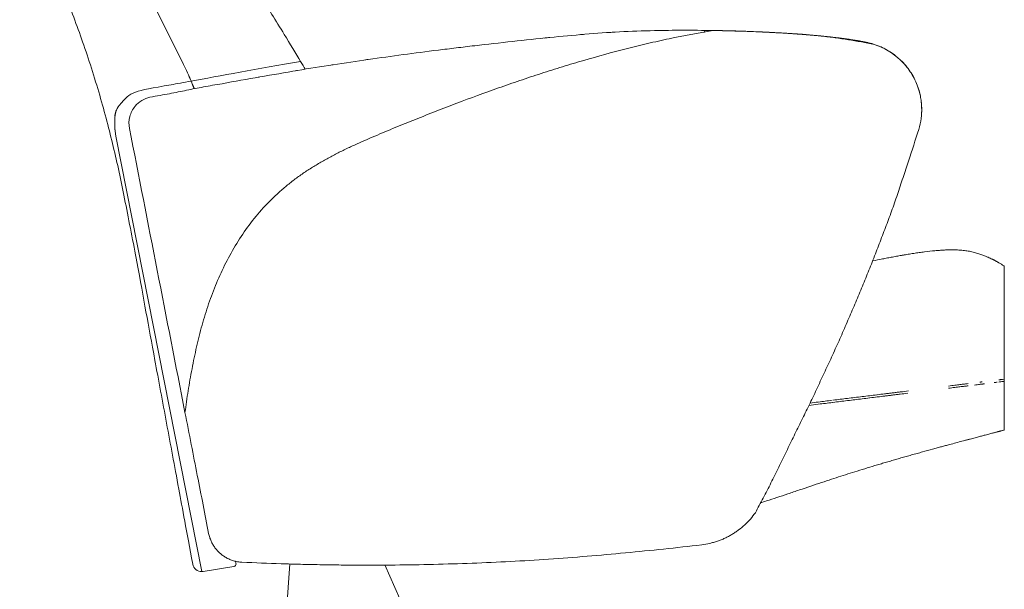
# Model space of a CAD drawing. Header units: metres. Extents: x 4.1 to 64.5, y -1.6 to 14.4.
# Tile 8 of 84: x 14.168 to 14.926, y 0.707 to 1.145. Entities that reach past the tile are written whole.
import ezdxf

# ---------------------------------------------------------------- set-up
doc = ezdxf.new("R2010")
doc.units = ezdxf.units.M
doc.layers.add('I-FURN', color=7, linetype='Continuous', lineweight=18)

# ---------------------------------------------------------------- blocks, each defined once
blk = doc.blocks.new('Furniture_Figueras-Seating_Smartseat_13011 - 13011-7677753-Corte 4')
at = {"layer": 'I-FURN'}
for p, q in [((14.29436, 1.1105), (14.24679, 1.20637)), ((14.24679, 1.20637), (14.29443, 1.11052)), ((14.695, 1.13663), (14.69482, 1.13497)), ((14.30855, 0.72071), (14.2423, 1.05526)), ((14.92558, 0.86693), (14.92558, 0.95547)), ((14.92431, 0.86846), (14.92558, 0.86862)), ((14.92558, 0.86693), (14.92431, 0.86677)), ((14.92558, 0.82956), (14.92558, 0.86862)), ((14.33436, 0.72879), (14.33477, 0.72722)), ((14.33302, 0.72455), (14.30946, 0.7208)), ((14.37618, 0.72676), (14.37255, 0.67488)), ((14.46473, 0.69113), (14.44929, 0.72583))]:
    blk.add_line(p, q, dxfattribs=at)
for centre, radius, start, end in [((14.08385, 1.00605), 0.235, 22.9405, 26.38774), ((14.08388, 1.00606), 0.23504, 22.93779, 26.38859), ((14.08385, 1.00605), 0.235, 21.49403, 22.9405), ((14.08388, 1.00606), 0.23504, 21.49285, 22.93779), ((14.33268, 0.72668), 0.00216, 279.04755, 14.55881), ((14.30836, 0.72771), 0.007, 190.45974, 271.561), ((14.30836, 0.72771), 0.007, 231.01037, 271.561), ((14.30836, 0.72771), 0.007, 231.01037, 271.561), ((14.30836, 0.72771), 0.007, 231.01037, 271.561), ((14.30836, 0.72771), 0.007, 231.01037, 271.561), ((14.30836, 0.72771), 0.007, 231.01037, 271.561), ((14.30836, 0.72771), 0.007, 231.01037, 271.561), ((14.30836, 0.72771), 0.007, 231.01037, 271.561), ((14.30836, 0.72771), 0.007, 271.561, 279.04755), ((14.33268, 0.72668), 0.00216, 292.69202, 0.91435), ((14.33268, 0.72668), 0.00216, 292.69202, 0.91435), ((14.33268, 0.72668), 0.00216, 292.69202, 0.91435), ((14.33268, 0.72668), 0.00216, 292.69202, 0.91435), ((14.33268, 0.72668), 0.00216, 292.69202, 0.91435), ((14.33268, 0.72668), 0.00216, 292.69202, 0.91435), ((14.33268, 0.72668), 0.00216, 292.69202, 0.91435)]:
    blk.add_arc(centre, radius, start, end, dxfattribs=at)
for points, knots in [([(14.16845, 1.26828), (14.16957, 1.26317), (14.17247, 1.25111), (14.17911, 1.22796), (14.19009, 1.19655), (14.20415, 1.16256), (14.21831, 1.12469), (14.23085, 1.08511), (14.24189, 1.04248), (14.249, 1.00826), (14.25917, 0.95595), (14.26548, 0.92041), (14.27218, 0.8845), (14.28163, 0.83353), (14.28969, 0.79004), (14.29668, 0.7523), (14.30147, 0.72644)], [-1.738865, -1.738865, -1.738865, -1.738865, -1.67878, -1.589824, -1.484371, -1.363654, -1.233937, -1.096291, -0.964637, -0.820125, -0.684293, -0.54673, -0.410742, -0.265875, -0.118985, 0, 0, 0, 0]), ([(14.38447, 1.1127), (14.38069, 1.11905), (14.36942, 1.13777), (14.3527, 1.16418), (14.34167, 1.18176), (14.32037, 1.21866), (14.30798, 1.24965), (14.30029, 1.26656), (14.29951, 1.26828)], [-1.526254, -1.526254, -1.526254, -1.526254, -1.4571405, -1.35095, -1.2439944, -1.1232675, -0.9791095, -0.9627442, -0.9627442, -0.9627442, -0.9627442]), ([(14.29556, 0.84308), (14.29627, 0.84853), (14.29787, 0.85959), (14.30037, 0.87372), (14.30262, 0.88502), (14.30443, 0.89339), (14.30641, 0.90172), (14.30864, 0.91006), (14.31109, 0.91835), (14.31372, 0.92648), (14.31659, 0.93451), (14.32083, 0.94512), (14.32678, 0.95813), (14.33508, 0.97303), (14.34473, 0.98725), (14.35557, 1.00046), (14.36573, 1.01047), (14.37444, 1.01789), (14.38117, 1.02314), (14.38816, 1.02805), (14.39543, 1.03263), (14.40289, 1.03695), (14.41041, 1.04105), (14.41805, 1.04491), (14.42586, 1.04854), (14.43373, 1.05201), (14.44157, 1.05542), (14.44933, 1.05873), (14.45967, 1.06299), (14.47265, 1.06818), (14.4886, 1.07455), (14.51002, 1.0828), (14.531, 1.09052), (14.55294, 1.09809), (14.56947, 1.10357), (14.58588, 1.10873), (14.60778, 1.11529), (14.62922, 1.12116), (14.65125, 1.12658), (14.67341, 1.13157), (14.69019, 1.13471), (14.70146, 1.13654)], [-1, -1, -1, -1, -0.96875, -0.9375, -0.921875, -0.90625, -0.890625, -0.875, -0.859375, -0.84375, -0.828125, -0.8125, -0.78125, -0.75, -0.71875, -0.6875, -0.65625, -0.640625, -0.625, -0.609375, -0.59375, -0.578125, -0.5625, -0.546875, -0.53125, -0.515625, -0.5, -0.484375, -0.46875, -0.4375, -0.40625, -0.375, -0.3125, -0.28125, -0.25, -0.21875, -0.1875, -0.125, -0.09375, -0.0625, 0, 0, 0, 0]), ([(14.70146, 1.13654), (14.7081, 1.13647), (14.71817, 1.13627), (14.73188, 1.13578), (14.74224, 1.13528), (14.75288, 1.13474), (14.76374, 1.13413), (14.77459, 1.13335), (14.78518, 1.13231), (14.79548, 1.13101), (14.80906, 1.129), (14.81901, 1.12719), (14.82555, 1.12585)], [-1, -1, -1, -1, -0.833333, -0.75, -0.666667, -0.583333, -0.5, -0.416667, -0.333333, -0.25, -0.166667, 0, 0, 0, 0]), ([(14.54731, 1.12815), (14.53779, 1.12706), (14.52306, 1.12542), (14.50392, 1.12319), (14.49485, 1.12205), (14.49043, 1.12148)], [0, 0, 0, 0, 0.5, 0.75, 1, 1, 1, 1]), ([(14.6229, 1.13511), (14.62359, 1.13515), (14.62469, 1.13522), (14.62579, 1.13528), (14.62621, 1.1353)], [0.46083379, 0.46083379, 0.46083379, 0.46083379, 0.5, 0.52373916, 0.52373916, 0.52373916, 0.52373916]), ([(14.62621, 1.1353), (14.62579, 1.13528), (14.62469, 1.13522), (14.62359, 1.13515), (14.6229, 1.13511)], [0.47626084, 0.47626084, 0.47626084, 0.47626084, 0.5, 0.53916621, 0.53916621, 0.53916621, 0.53916621]), ([(14.82555, 1.12585), (14.82495, 1.12606), (14.82365, 1.12646), (14.8213, 1.12707), (14.81849, 1.12768), (14.81524, 1.1283), (14.81176, 1.1289), (14.80822, 1.12947), (14.80517, 1.12991), (14.80265, 1.13026), (14.80001, 1.13061), (14.79667, 1.13103), (14.79278, 1.13148), (14.78889, 1.13189), (14.78484, 1.1323), (14.78063, 1.1327), (14.77644, 1.13307), (14.77226, 1.13341), (14.76807, 1.13373), (14.764, 1.13403), (14.7601, 1.13429), (14.75623, 1.13453), (14.75222, 1.13476), (14.74802, 1.13499), (14.74237, 1.13528), (14.73804, 1.13547), (14.73512, 1.13559)], [0, 0, 0, 0, 0.041667, 0.083333, 0.125, 0.166667, 0.208333, 0.25, 0.291667, 0.3125, 0.333333, 0.375, 0.416667, 0.458333, 0.5, 0.541667, 0.583333, 0.625, 0.666667, 0.708333, 0.75, 0.791667, 0.833333, 0.875, 0.916667, 1, 1, 1, 1]), ([(14.81492, 1.12835), (14.81385, 1.12855), (14.81163, 1.12893), (14.80808, 1.1295), (14.80497, 1.12995), (14.80243, 1.13029), (14.80051, 1.13055), (14.79856, 1.13079), (14.79596, 1.13111), (14.79266, 1.13149), (14.78864, 1.13192), (14.78456, 1.13233), (14.78042, 1.13272), (14.77488, 1.1332), (14.76934, 1.13364), (14.76395, 1.13403), (14.75866, 1.13438), (14.75198, 1.13478), (14.7436, 1.13522), (14.73796, 1.13547), (14.73512, 1.13559)], [0.1666667, 0.1666667, 0.1666667, 0.1666667, 0.2083333, 0.25, 0.2916667, 0.3125, 0.3333333, 0.3541667, 0.375, 0.4166667, 0.4583333, 0.5, 0.5416667, 0.5833333, 0.6666667, 0.7083333, 0.75, 0.8333333, 0.9166667, 1, 1, 1, 1]), ([(14.73535, 1.13558), (14.73559, 1.13557), (14.7368, 1.13552), (14.73896, 1.13543), (14.74106, 1.13533)], [0.5555556, 0.5555556, 0.5555556, 0.5555556, 0.5833333, 0.6666667, 0.6666667, 0.6666667, 0.6666667]), ([(14.78259, 1.13251), (14.7899, 1.13182), (14.80263, 1.13042), (14.81739, 1.12802), (14.82342, 1.12656), (14.82555, 1.12585)], [0, 0, 0, 0, 0.4, 0.7, 1, 1, 1, 1]), ([(14.82555, 1.12585), (14.82413, 1.12633), (14.82051, 1.12727), (14.81052, 1.12924), (14.79719, 1.13105), (14.78624, 1.13217), (14.78259, 1.13251)], [0, 0, 0, 0, 0.2, 0.4, 0.8, 1, 1, 1, 1]), ([(14.82555, 1.12585), (14.83309, 1.12344), (14.84354, 1.11722), (14.85367, 1.10511), (14.85858, 1.09555), (14.86086, 1.08765), (14.86176, 1.08194), (14.86241, 1.0733), (14.86145, 1.06605), (14.85976, 1.06051)], [0, 0, 0, 0, 0.285714, 0.428571, 0.571429, 0.678571, 0.732143, 0.785714, 1, 1, 1, 1]), ([(14.82708, 1.12532), (14.82765, 1.12512), (14.82896, 1.12466), (14.82947, 1.12442), (14.82947, 1.12443)], [0.1110565, 0.1110565, 0.1110565, 0.1110565, 0.25, 0.5, 0.5, 0.5, 0.5]), ([(14.82947, 1.12443), (14.82947, 1.12443), (14.82895, 1.12466), (14.82765, 1.12512), (14.82708, 1.12532)], [0.5, 0.5, 0.5, 0.5, 0.75, 0.8888196, 0.8888196, 0.8888196, 0.8888196]), ([(14.2423, 1.05526), (14.24014, 1.07284), (14.25429, 1.09059), (14.25545, 1.08944), (14.29451, 1.09659), (14.30026, 1.09765)], [-0.5097264, -0.5097264, -0.5097264, -0.5097264, -0.4637727, -0.2653678, -0.2351209, -0.2351209, -0.2351209, -0.2351209]), ([(14.26864, 1.08531), (14.26643, 1.08483), (14.26216, 1.08313), (14.25634, 1.07812), (14.25246, 1.07051), (14.25228, 1.06431), (14.25286, 1.06134)], [-1, -1, -1, -1, -0.785714, -0.571429, -0.285714, 0, 0, 0, 0]), ([(14.24366, 1.07704), (14.24409, 1.07774), (14.24467, 1.07846), (14.24522, 1.07912), (14.24534, 1.07926)], [-0.47303122, -0.47303122, -0.47303122, -0.47303122, -0.46377266, -0.46139296, -0.46139296, -0.46139296, -0.46139296]), ([(14.85976, 1.06051), (14.85723, 1.0526), (14.85329, 1.04054), (14.84771, 1.02351), (14.84339, 1.01044), (14.8389, 0.99759), (14.83425, 0.9851), (14.83027, 0.97477), (14.82703, 0.96645), (14.82458, 0.96011), (14.82211, 0.95379), (14.81878, 0.94557), (14.81456, 0.93546), (14.81024, 0.92532), (14.8067, 0.91707), (14.80401, 0.91073), (14.80127, 0.90436), (14.79755, 0.89598), (14.79279, 0.88558), (14.78796, 0.87523), (14.7841, 0.86697), (14.78121, 0.86072), (14.77834, 0.85458), (14.7745, 0.84662), (14.76968, 0.83688), (14.76387, 0.82517), (14.75801, 0.81309), (14.7521, 0.80082), (14.74616, 0.78883), (14.74017, 0.77716), (14.73616, 0.76966), (14.73415, 0.766)], [-1, -1, -1, -1, -0.916667, -0.875, -0.833333, -0.791667, -0.75, -0.708333, -0.6875, -0.666667, -0.645833, -0.625, -0.583333, -0.541667, -0.520833, -0.5, -0.479167, -0.458333, -0.416667, -0.375, -0.354167, -0.333333, -0.3125, -0.291667, -0.25, -0.208333, -0.166667, -0.125, -0.083333, -0.041667, 0, 0, 0, 0]), ([(14.82439, 0.95949), (14.82689, 0.96), (14.83067, 0.96076), (14.83573, 0.96175), (14.83964, 0.96249), (14.84292, 0.96309), (14.84524, 0.9635), (14.84657, 0.96374), (14.84758, 0.96391), (14.84859, 0.96408), (14.84995, 0.96432), (14.85237, 0.96472), (14.8559, 0.96528), (14.86016, 0.9659), (14.86573, 0.96665), (14.87102, 0.96723), (14.87576, 0.96762), (14.87843, 0.96779), (14.88042, 0.96788), (14.88234, 0.96795), (14.88551, 0.96802), (14.88958, 0.96794), (14.8932, 0.96767), (14.8959, 0.96734), (14.89784, 0.96703), (14.89973, 0.96667), (14.9022, 0.96612), (14.90515, 0.96531), (14.90837, 0.96423), (14.91116, 0.96314), (14.91328, 0.96222), (14.91486, 0.9615), (14.9159, 0.961), (14.91667, 0.96063), (14.91726, 0.96033), (14.91781, 0.96005), (14.91843, 0.95973), (14.91906, 0.9594), (14.91968, 0.95907), (14.9203, 0.95872), (14.92092, 0.95837), (14.92161, 0.95797), (14.92275, 0.9573), (14.92372, 0.95669), (14.92431, 0.95631)], [0.4047545, 0.4047545, 0.4047545, 0.4047545, 0.4230769, 0.4326923, 0.4423077, 0.4519231, 0.4567308, 0.4591346, 0.4615385, 0.4639423, 0.4663462, 0.4711538, 0.4807692, 0.4903846, 0.5, 0.5192308, 0.5288462, 0.5384615, 0.5432692, 0.5480769, 0.5576923, 0.5769231, 0.5961538, 0.6057692, 0.6153846, 0.625, 0.6346154, 0.6538462, 0.6730769, 0.6923077, 0.7115385, 0.7307692, 0.75, 0.7596154, 0.7692308, 0.7788462, 0.7884615, 0.8076923, 0.8269231, 0.8461538, 0.8653846, 0.8846154, 0.9230769, 1, 1, 1, 1]), ([(14.89783, 0.86352), (14.89691, 0.86341), (14.89496, 0.86317), (14.89154, 0.86275), (14.8889, 0.86242), (14.88745, 0.86225)], [0.40280912, 0.40280912, 0.40280912, 0.40280912, 0.41666667, 0.43055556, 0.44444444, 0.44444444, 0.44444444, 0.44444444]), ([(14.9085, 0.86483), (14.90834, 0.86481), (14.90802, 0.86477), (14.9074, 0.8647), (14.9063, 0.86456), (14.90471, 0.86437), (14.90336, 0.8642), (14.90265, 0.86411)], [0.33333333, 0.33333333, 0.33333333, 0.33333333, 0.33680556, 0.34027778, 0.34722222, 0.36111111, 0.375, 0.375, 0.375, 0.375]), ([(14.90672, 0.8663), (14.907, 0.86633), (14.90743, 0.86639), (14.90802, 0.86646), (14.90834, 0.8665), (14.9085, 0.86652)], [0.6535576, 0.6535576, 0.6535576, 0.6535576, 0.65972222, 0.66319444, 0.66666667, 0.66666667, 0.66666667, 0.66666667]), ([(14.91027, 0.86505), (14.90999, 0.86501), (14.90957, 0.86496), (14.90897, 0.86489), (14.90866, 0.86485), (14.9085, 0.86483)], [0.31944444, 0.31944444, 0.31944444, 0.31944444, 0.32638889, 0.32986111, 0.33333333, 0.33333333, 0.33333333, 0.33333333]), ([(14.9201, 0.86626), (14.9201, 0.86626), (14.91984, 0.86622), (14.9194, 0.86617), (14.91861, 0.86607), (14.91812, 0.86601), (14.91785, 0.86598)], [0.16581976, 0.16581976, 0.16581976, 0.16581976, 0.16666667, 0.19444444, 0.20833333, 0.22222222, 0.22222222, 0.22222222, 0.22222222]), ([(14.92431, 0.86677), (14.92391, 0.86672), (14.92325, 0.86664), (14.92229, 0.86652), (14.92166, 0.86645), (14.92133, 0.86641), (14.92125, 0.8664)], [0, 0, 0, 0, 0.0555556, 0.0833333, 0.1111111, 0.1199415, 0.1199415, 0.1199415, 0.1199415]), ([(14.92149, 0.86811), (14.92175, 0.86815), (14.92229, 0.86821), (14.92325, 0.86833), (14.92391, 0.86841), (14.92431, 0.86846)], [0.8888889, 0.8888889, 0.8888889, 0.8888889, 0.9166667, 0.9444444, 1, 1, 1, 1]), ([(14.79401, 0.85246), (14.79763, 0.85291), (14.80506, 0.85382), (14.8144, 0.85497), (14.82194, 0.85589), (14.8257, 0.85635), (14.82754, 0.85658)], [0.33418792, 0.33418792, 0.33418792, 0.33418792, 0.36111111, 0.38888889, 0.40277778, 0.41609165, 0.41609165, 0.41609165, 0.41609165]), ([(14.82778, 0.85661), (14.82971, 0.85684), (14.8326, 0.8572), (14.836, 0.85762), (14.83795, 0.85786), (14.83892, 0.85798), (14.83941, 0.85804)], [0.41666667, 0.41666667, 0.41666667, 0.41666667, 0.43055556, 0.4375, 0.44097222, 0.44444444, 0.44444444, 0.44444444, 0.44444444]), ([(14.83941, 0.85635), (14.83892, 0.85629), (14.83795, 0.85617), (14.836, 0.85593), (14.83274, 0.85553), (14.82998, 0.85519), (14.82818, 0.85497)], [0.55555556, 0.55555556, 0.55555556, 0.55555556, 0.55902778, 0.5625, 0.56944444, 0.58237093, 0.58237093, 0.58237093, 0.58237093]), ([(14.83941, 0.85804), (14.8399, 0.8581), (14.84089, 0.85822), (14.8429, 0.85846), (14.84445, 0.85865), (14.84549, 0.85878)], [0.44444444, 0.44444444, 0.44444444, 0.44444444, 0.44791667, 0.45138889, 0.45833333, 0.45833333, 0.45833333, 0.45833333]), ([(14.85139, 0.85782), (14.84939, 0.85757), (14.84635, 0.8572), (14.8429, 0.85678), (14.84096, 0.85654), (14.84005, 0.85643), (14.83963, 0.85638)], [0.52886095, 0.52886095, 0.52886095, 0.52886095, 0.54166667, 0.54861111, 0.55208333, 0.55504374, 0.55504374, 0.55504374, 0.55504374]), ([(14.79343, 0.8507), (14.78977, 0.85025), (14.7837, 0.84951), (14.77773, 0.84877), (14.77532, 0.84848)], [0.6672514, 0.6672514, 0.6672514, 0.6672514, 0.69444444, 0.71282525, 0.71282525, 0.71282525, 0.71282525]), ([(14.77618, 0.85027), (14.7783, 0.85053), (14.7839, 0.85122), (14.78957, 0.85192), (14.79313, 0.85235)], [0.28936476, 0.28936476, 0.28936476, 0.28936476, 0.30555556, 0.33199847, 0.33199847, 0.33199847, 0.33199847]), ([(14.82203, 0.85421), (14.82012, 0.85398), (14.81449, 0.85329), (14.80891, 0.8526), (14.80522, 0.85215)], [0.59722222, 0.59722222, 0.59722222, 0.59722222, 0.61111111, 0.63821502, 0.63821502, 0.63821502, 0.63821502]), ([(14.92431, 0.82921), (14.92398, 0.82911), (14.92347, 0.82897), (14.9228, 0.82879), (14.92229, 0.82866), (14.92182, 0.82853), (14.92138, 0.82841), (14.92091, 0.82829), (14.92034, 0.82814), (14.9197, 0.82797), (14.91903, 0.8278), (14.91823, 0.82759), (14.9172, 0.82732), (14.91598, 0.827), (14.91461, 0.82664), (14.91294, 0.8262), (14.91084, 0.82565), (14.90816, 0.82494), (14.90496, 0.8241), (14.90191, 0.82329), (14.89961, 0.82269), (14.89827, 0.82233), (14.89724, 0.82206), (14.8962, 0.82178), (14.89479, 0.82141), (14.89228, 0.82074), (14.88849, 0.81973), (14.88424, 0.81859), (14.88045, 0.81756), (14.8774, 0.81674), (14.87405, 0.81583), (14.86923, 0.81451), (14.86396, 0.81306), (14.85847, 0.81153), (14.8543, 0.81036), (14.85083, 0.80938), (14.8481, 0.80861), (14.84607, 0.80803), (14.84406, 0.80745), (14.84138, 0.80668), (14.83803, 0.80571), (14.83402, 0.80454), (14.82869, 0.80297), (14.8221, 0.801), (14.81428, 0.7986), (14.80693, 0.79629), (14.79994, 0.79405), (14.79281, 0.79173), (14.78266, 0.78838), (14.77093, 0.78443), (14.75918, 0.78048), (14.75071, 0.77766), (14.74375, 0.77538), (14.73951, 0.77403), (14.73794, 0.77353)], [0, 0, 0, 0, 0.0384615, 0.0576923, 0.0769231, 0.0961538, 0.1153846, 0.1346154, 0.1538462, 0.1730769, 0.1923077, 0.2115385, 0.2307692, 0.25, 0.2692308, 0.2884615, 0.3076923, 0.3269231, 0.3461538, 0.3653846, 0.375, 0.3798077, 0.3846154, 0.3894231, 0.3942308, 0.4038462, 0.4230769, 0.4423077, 0.4519231, 0.4615385, 0.4711538, 0.4807692, 0.5, 0.5096154, 0.5192308, 0.5288462, 0.5336538, 0.5384615, 0.5432692, 0.5480769, 0.5576923, 0.5673077, 0.5769231, 0.5961538, 0.6153846, 0.6346154, 0.6538462, 0.6730769, 0.6923077, 0.7307692, 0.75, 0.7692308, 0.7884615, 0.799811, 0.799811, 0.799811, 0.799811]), ([(14.73415, 0.766), (14.73176, 0.7626), (14.72764, 0.75789), (14.72211, 0.75327), (14.71876, 0.7509), (14.71616, 0.74925), (14.71348, 0.74774), (14.71073, 0.74638), (14.7079, 0.74515), (14.70501, 0.74408), (14.70205, 0.74315), (14.69804, 0.74212), (14.69496, 0.74158), (14.6929, 0.74133)], [0, 0, 0, 0, 0.25, 0.375, 0.4375, 0.5, 0.5625, 0.625, 0.6875, 0.75, 0.8125, 0.875, 1, 1, 1, 1]), ([(14.33935, 0.72793), (14.33822, 0.72799), (14.33655, 0.72818), (14.33441, 0.72862), (14.33285, 0.72903), (14.33135, 0.72953), (14.32991, 0.7301), (14.32875, 0.73063), (14.32786, 0.73109), (14.3272, 0.73146), (14.32655, 0.73183), (14.32572, 0.73235), (14.32471, 0.73303), (14.32375, 0.73376), (14.32301, 0.73437), (14.32246, 0.73484), (14.32193, 0.73533), (14.32124, 0.73599), (14.32042, 0.73685), (14.31948, 0.73793), (14.31859, 0.73907), (14.31776, 0.74026), (14.31699, 0.74151), (14.31628, 0.7428), (14.31541, 0.74461), (14.31448, 0.74702), (14.31396, 0.74906), (14.31375, 0.75011)], [0, 0, 0, 0, 0.083333, 0.125, 0.166667, 0.208333, 0.25, 0.291667, 0.3125, 0.333333, 0.354167, 0.375, 0.416667, 0.458333, 0.479167, 0.5, 0.520833, 0.541667, 0.583333, 0.625, 0.666667, 0.708333, 0.75, 0.791667, 0.833333, 0.916667, 1, 1, 1, 1]), ([(14.6929, 0.74133), (14.67342, 0.73902), (14.64412, 0.73597), (14.60475, 0.73245), (14.57515, 0.73017), (14.54576, 0.72843), (14.51637, 0.72711), (14.48669, 0.72621), (14.462, 0.72581), (14.44261, 0.72568), (14.42821, 0.72569), (14.41378, 0.72579), (14.39917, 0.72601), (14.38436, 0.72633), (14.36451, 0.7269), (14.34945, 0.72748), (14.33935, 0.72793)], [-1, -1, -1, -1, -0.833333, -0.75, -0.666667, -0.583333, -0.5, -0.416667, -0.333333, -0.291667, -0.25, -0.208333, -0.166667, -0.125, -0.083333, 0, 0, 0, 0])]:
    blk.add_open_spline(points, degree=3, knots=knots, dxfattribs=at)
for points in [[(14.65659, 1.13649), (14.64736, 1.13629), (14.62948, 1.13563), (14.61189, 1.13441), (14.60298, 1.13366)], [(14.64978, 1.13631), (14.65044, 1.13633), (14.65109, 1.13635), (14.65175, 1.13637)], [(14.65175, 1.13637), (14.65109, 1.13635), (14.65044, 1.13633), (14.64978, 1.13631)], [(14.65175, 1.13637), (14.65222, 1.13638), (14.6527, 1.1364), (14.65318, 1.13641)], [(14.65318, 1.13641), (14.6527, 1.1364), (14.65222, 1.13638), (14.65175, 1.13637)], [(14.70146, 1.13654), (14.69351, 1.13667), (14.67832, 1.1368), (14.66378, 1.13664), (14.65659, 1.13649)], [(14.68317, 1.13673), (14.68348, 1.13673), (14.6838, 1.13672), (14.68412, 1.13672)], [(14.68412, 1.13672), (14.6838, 1.13672), (14.68348, 1.13673), (14.68317, 1.13673)], [(14.68507, 1.13672), (14.68539, 1.13672), (14.6857, 1.13672), (14.68602, 1.13671)], [(14.68602, 1.13671), (14.6857, 1.13672), (14.68539, 1.13672), (14.68507, 1.13672)], [(14.73512, 1.13559), (14.72865, 1.13584), (14.71578, 1.13627), (14.70324, 1.13652), (14.69708, 1.1366)], [(14.73512, 1.13559), (14.72865, 1.13584), (14.71578, 1.13627), (14.70324, 1.13652), (14.69708, 1.1366)], [(14.70639, 1.13645), (14.70538, 1.13647), (14.70437, 1.13649), (14.70337, 1.1365)], [(14.70639, 1.13645), (14.70538, 1.13647), (14.70437, 1.13649), (14.70337, 1.1365)], [(14.70639, 1.13645), (14.70538, 1.13647), (14.70437, 1.13649), (14.70337, 1.1365)], [(14.70337, 1.1365), (14.70437, 1.13649), (14.70538, 1.13647), (14.70639, 1.13645)], [(14.70639, 1.13645), (14.70538, 1.13647), (14.70437, 1.13649), (14.70337, 1.1365)], [(14.60298, 1.13366), (14.59423, 1.13292), (14.57629, 1.13125), (14.55688, 1.12924), (14.54731, 1.12815)], [(14.57196, 1.13077), (14.57333, 1.1309), (14.57469, 1.13104), (14.57605, 1.13117)], [(14.57605, 1.13117), (14.57469, 1.13104), (14.57333, 1.1309), (14.57196, 1.13077)], [(14.5988, 1.13331), (14.6002, 1.13344), (14.60159, 1.13355), (14.60298, 1.13367)], [(14.60298, 1.13367), (14.60159, 1.13355), (14.6002, 1.13344), (14.5988, 1.13331)], [(14.74106, 1.13533), (14.73826, 1.13546), (14.73632, 1.13554), (14.73535, 1.13558)], [(14.76803, 1.13373), (14.76743, 1.13378), (14.76683, 1.13382), (14.76623, 1.13386)], [(14.76623, 1.13386), (14.76682, 1.13382), (14.76742, 1.13378), (14.76803, 1.13373)], [(14.49043, 1.12148), (14.48096, 1.12036), (14.46332, 1.11804), (14.44578, 1.11558), (14.43641, 1.1143)], [(14.82555, 1.12585), (14.82488, 1.12607), (14.82416, 1.12628), (14.8234, 1.12649)], [(14.83392, 1.12235), (14.83319, 1.12274), (14.8311, 1.12379), (14.82765, 1.12518), (14.82555, 1.12585)], [(14.83392, 1.12235), (14.83331, 1.12267), (14.83233, 1.12318), (14.83095, 1.12379)], [(14.83548, 1.1215), (14.83437, 1.12213), (14.83323, 1.12273), (14.83206, 1.12328)], [(14.83206, 1.12328), (14.83323, 1.12273), (14.83437, 1.12213), (14.83548, 1.1215)], [(14.83258, 1.12303), (14.83311, 1.12277), (14.83355, 1.12255), (14.83392, 1.12235)], [(14.83263, 1.12301), (14.83317, 1.12275), (14.8336, 1.12252), (14.83392, 1.12235)], [(14.83268, 1.12298), (14.83316, 1.12275), (14.83358, 1.12253), (14.83392, 1.12235)], [(14.83392, 1.12235), (14.83358, 1.12253), (14.83316, 1.12275), (14.83268, 1.12298)], [(14.83268, 1.12298), (14.83316, 1.12275), (14.83358, 1.12253), (14.83392, 1.12235)], [(14.83392, 1.12235), (14.83358, 1.12253), (14.83316, 1.12275), (14.83268, 1.12298)], [(14.83268, 1.12298), (14.83316, 1.12275), (14.83358, 1.12253), (14.83392, 1.12235)], [(14.83392, 1.12235), (14.83358, 1.12253), (14.83316, 1.12275), (14.83268, 1.12298)], [(14.83268, 1.12298), (14.83316, 1.12275), (14.83358, 1.12253), (14.83392, 1.12235)], [(14.83392, 1.12235), (14.83358, 1.12253), (14.83316, 1.12275), (14.83268, 1.12298)], [(14.83392, 1.12235), (14.83361, 1.12251), (14.83322, 1.12272), (14.83272, 1.12296)], [(14.83272, 1.12296), (14.83322, 1.12272), (14.83361, 1.12251), (14.83392, 1.12235)], [(14.83392, 1.12235), (14.83361, 1.12251), (14.83322, 1.12272), (14.83272, 1.12296)], [(14.83272, 1.12296), (14.83322, 1.12272), (14.83361, 1.12251), (14.83392, 1.12235)], [(14.83392, 1.12235), (14.83361, 1.12251), (14.83322, 1.12272), (14.83272, 1.12296)], [(14.83272, 1.12296), (14.83322, 1.12272), (14.83361, 1.12251), (14.83392, 1.12235)], [(14.83392, 1.12235), (14.83361, 1.12251), (14.83322, 1.12272), (14.83272, 1.12296)], [(14.83272, 1.12296), (14.83322, 1.12272), (14.83361, 1.12251), (14.83392, 1.12235)], [(14.83392, 1.12235), (14.8343, 1.12215), (14.83449, 1.12205), (14.83449, 1.12205)], [(14.83449, 1.12205), (14.83449, 1.12205), (14.8343, 1.12215), (14.83392, 1.12235)], [(14.83392, 1.12235), (14.8343, 1.12215), (14.83449, 1.12205), (14.83449, 1.12205)], [(14.83449, 1.12205), (14.83449, 1.12205), (14.8343, 1.12215), (14.83392, 1.12235)], [(14.83776, 1.12013), (14.83745, 1.12033), (14.83713, 1.12053), (14.83682, 1.12072)], [(14.83682, 1.12072), (14.83713, 1.12053), (14.83745, 1.12033), (14.83776, 1.12013)], [(14.43641, 1.1143), (14.42765, 1.11302), (14.40946, 1.11032), (14.39105, 1.10737), (14.38202, 1.10582)], [(14.43428, 1.114), (14.43502, 1.1141), (14.43575, 1.1142), (14.43648, 1.1143)], [(14.43648, 1.1143), (14.43575, 1.1142), (14.43502, 1.1141), (14.43428, 1.114)], [(14.84229, 1.11689), (14.84084, 1.11805), (14.83933, 1.11913), (14.83776, 1.12013)], [(14.83776, 1.12013), (14.83933, 1.11913), (14.84084, 1.11805), (14.84229, 1.11689)], [(14.30034, 1.09766), (14.32175, 1.10161), (14.35124, 1.10711), (14.38447, 1.1127)], [(14.38202, 1.10582), (14.37252, 1.10421), (14.35317, 1.10091), (14.33375, 1.09744), (14.32413, 1.09567)], [(14.38056, 1.10558), (14.38105, 1.10566), (14.38153, 1.10574), (14.38201, 1.10583)], [(14.38447, 1.1127), (14.38573, 1.11059), (14.38692, 1.10858), (14.388, 1.10675)], [(14.40768, 1.10999), (14.40827, 1.11008), (14.40885, 1.11017), (14.40944, 1.11026)], [(14.40944, 1.11026), (14.40885, 1.11017), (14.40827, 1.11008), (14.40768, 1.10999)], [(14.8506, 1.10858), (14.84939, 1.11009), (14.8481, 1.11153), (14.84674, 1.1129)], [(14.84674, 1.1129), (14.8481, 1.11153), (14.84939, 1.11009), (14.8506, 1.10858)], [(14.35202, 1.10067), (14.3524, 1.10073), (14.35278, 1.1008), (14.35316, 1.10087)], [(14.85684, 1.09866), (14.85596, 1.10048), (14.85498, 1.10225), (14.85389, 1.10397)], [(14.85389, 1.10397), (14.85498, 1.10225), (14.85596, 1.10048), (14.85684, 1.09866)], [(14.32413, 1.09567), (14.31914, 1.09485), (14.30959, 1.0932), (14.2969, 1.09064), (14.28385, 1.08802), (14.27395, 1.08622), (14.26864, 1.08531)], [(14.86073, 1.08757), (14.86025, 1.08967), (14.85964, 1.09175), (14.8589, 1.09378)], [(14.8589, 1.09378), (14.85964, 1.09175), (14.86025, 1.08967), (14.86073, 1.08757)], [(14.86188, 1.07158), (14.86219, 1.07533), (14.86209, 1.07911), (14.86159, 1.08283)], [(14.86159, 1.08283), (14.86209, 1.07911), (14.86219, 1.07533), (14.86188, 1.07158)], [(14.24171, 1.07066), (14.24194, 1.07275), (14.24235, 1.07427), (14.24284, 1.07545)], [(14.2423, 1.05526), (14.24161, 1.06087), (14.24141, 1.06504), (14.24153, 1.06819)], [(14.24173, 1.07135), (14.24192, 1.07284), (14.24221, 1.07402), (14.24255, 1.075)], [(14.24173, 1.07135), (14.24192, 1.07284), (14.24221, 1.07402), (14.24255, 1.075)], [(14.24173, 1.07135), (14.24192, 1.07284), (14.24221, 1.07402), (14.24255, 1.075)], [(14.24173, 1.07135), (14.24192, 1.07284), (14.24221, 1.07402), (14.24255, 1.075)], [(14.25286, 1.06134), (14.25998, 1.02494), (14.27422, 0.95217), (14.28845, 0.87943), (14.29556, 0.84308)], [(14.92431, 0.95631), (14.92515, 0.95575), (14.92558, 0.95547), (14.92558, 0.95547)], [(14.88272, 0.86335), (14.88442, 0.86356), (14.88757, 0.86395), (14.89154, 0.86444), (14.89496, 0.86486), (14.89692, 0.8651), (14.89783, 0.86521)], [(14.84565, 0.8588), (14.84769, 0.85905), (14.84978, 0.85931), (14.85189, 0.85957)], [(14.88731, 0.86223), (14.88589, 0.86206), (14.88436, 0.86187), (14.88272, 0.86167)], [(14.80495, 0.85212), (14.80123, 0.85166), (14.79751, 0.8512), (14.79383, 0.85075)], [(14.82778, 0.85492), (14.82594, 0.85469), (14.82411, 0.85447), (14.82228, 0.85424)], [(14.31375, 0.75011), (14.31097, 0.76435), (14.30515, 0.79407), (14.29884, 0.82632), (14.29556, 0.84308)], [(14.92558, 0.82956), (14.92558, 0.82956), (14.92515, 0.82944), (14.92431, 0.82921)]]:
    blk.add_open_spline(points, degree=3, dxfattribs=at)
blk = doc.blocks.new('4 GRE - ESCOLA DE CINEMA E AUDIOVISUAL CINE REX R07_rvt-1-Corte 4')
at = {"layer": 'I-FURN', "lineweight": 18}
blk.add_blockref('Furniture_Figueras-Seating_Smartseat_13011 - 13011-7677753-Corte 4', (0, 0), dxfattribs=at)

msp = doc.modelspace()

# ---------------------------------------------------------------- block references
at = {"lineweight": 5}
msp.add_blockref('4 GRE - ESCOLA DE CINEMA E AUDIOVISUAL CINE REX R07_rvt-1-Corte 4', (0, 0), dxfattribs=at)

doc.saveas('drawing.dxf')
